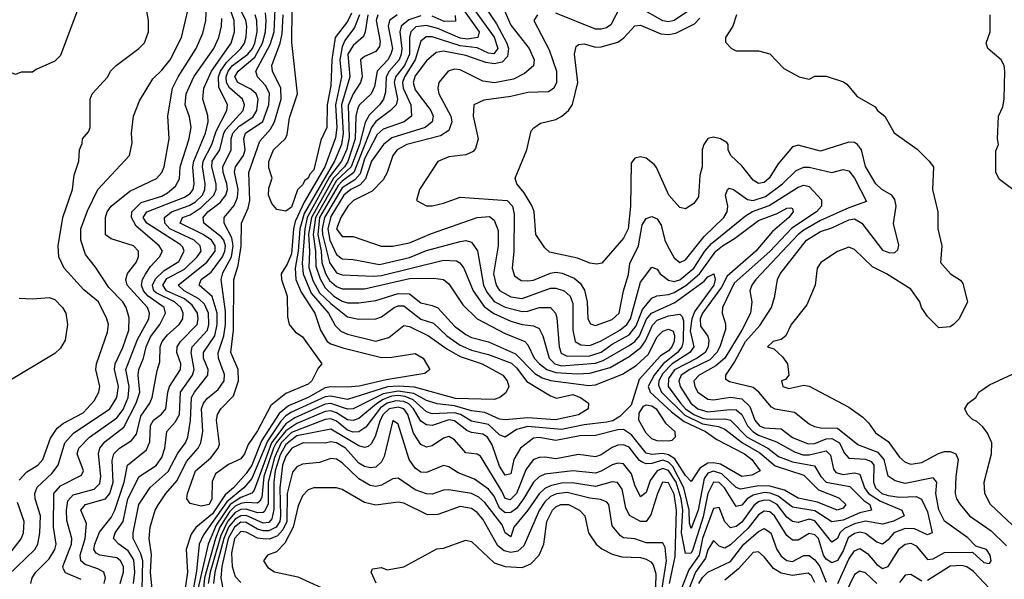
# Model space of a CAD drawing. Header units: inches. Extents: x 2348341 to 2479810, y 460419 to 613669.
# Tile 145 of 256: x 2350725 to 2354223, y 526105 to 528093. Entities that reach past the tile are written whole.
import ezdxf

# ---------------------------------------------------------------- set-up
doc = ezdxf.new("R2010")
doc.units = ezdxf.units.IN
doc.header["$MEASUREMENT"] = 0
doc.layers.add('C3552', color=7, linetype='Continuous')

msp = doc.modelspace()

# ---------------------------------------------------------------- linework, layer by layer
at = {"layer": 'C3552', "color": 2}
for points, elevation in [([(2350764, 526090), (2350769.3, 526110), (2350782.9, 526130), (2350830, 526177.1), (2350849.7, 526210), (2350854, 526230), (2350845.3, 526290), (2350846.3, 526410), (2350870, 526437), (2350945.1, 526474.9), (2350951.6, 526490), (2350929.6, 526550), (2350935.6, 526570), (2350973, 526610), (2351070, 526678.3), (2351092.2, 526707.8), (2351110.7, 526750), (2351113.3, 526790), (2351102.4, 526850), (2351143.5, 526956.5), (2351183.5, 527030), (2351185.7, 527050), (2351179.1, 527070), (2351106.6, 527150), (2351101.6, 527170), (2351108.3, 527191.7), (2351138.7, 527230), (2351147.6, 527250), (2351147, 527270), (2351129.6, 527289.6), (2351050, 527314), (2351030, 527328.7), (2351029.4, 527390), (2351036, 527410), (2351050, 527430.8), (2351116.3, 527483.7), (2351211.2, 527528.8), (2351229.4, 527550), (2351238.4, 527570), (2351256.2, 527670), (2351251.8, 527751.8), (2351267.8, 527850), (2351288, 527890), (2351351.3, 527990), (2351375.5, 528044.5), (2351386.3, 528090), (2351389.7, 528170)], 118), ([(2351024.7, 526090), (2351029.6, 526110), (2351023.7, 526130), (2351002.3, 526142.2), (2350957.6, 526157.6), (2350942.4, 526170), (2350939.8, 526190), (2350957.2, 526250), (2350962.5, 526302.5), (2350941.6, 526350), (2350959, 526370), (2351029.8, 526390.2), (2351045.1, 526410), (2351056.8, 526450), (2351053.6, 526526.4), (2351059.7, 526550), (2351079.5, 526570), (2351122.4, 526597.6), (2351140.1, 526619.9), (2351155.6, 526684.5), (2351186.9, 526730), (2351195.4, 526750), (2351213, 526847), (2351223, 526877), (2351224.4, 526930), (2351230.9, 526949.1), (2351250, 526973.7), (2351291.5, 527010), (2351304.7, 527030), (2351305.4, 527050), (2351297.7, 527070), (2351275.4, 527090), (2351210, 527122.3), (2351201.2, 527130), (2351196.2, 527150), (2351207.5, 527172.5), (2351238.3, 527201.7), (2351290, 527233.7), (2351309.7, 527270), (2351304.2, 527284.2), (2351294.7, 527294.7), (2351176.9, 527370), (2351163.9, 527390), (2351176.2, 527410), (2351310, 527462.8), (2351330, 527475.3), (2351341, 527490), (2351345.3, 527510), (2351340.3, 527570), (2351343.8, 527590), (2351384.8, 527690), (2351394, 527730), (2351392.9, 527752.9), (2351375.1, 527810), (2351379.6, 527850), (2351406.4, 527910), (2351476, 528010), (2351488.6, 528050), (2351486.8, 528090), (2351466, 528150)], 110), ([(2351081.7, 526090), (2351093.7, 526130), (2351093.7, 526150), (2351083.6, 526170), (2351070, 526181.3), (2351009.8, 526189.8), (2350997.1, 526197.1), (2350988.5, 526210), (2350992.1, 526230), (2351008.4, 526271.6), (2351050, 526323.8), (2351063.1, 526350), (2351095.8, 526450), (2351108, 526510), (2351175.3, 526564.7), (2351187.3, 526592.8), (2351190, 526650.7), (2351200.5, 526670), (2351228.8, 526691.2), (2351244.7, 526710), (2351250.9, 526770), (2351257.2, 526790), (2351295.8, 526850), (2351296.9, 526870), (2351283, 526910), (2351284.7, 526930), (2351295.8, 526950), (2351355.1, 527010), (2351359.2, 527030), (2351356.4, 527050), (2351338.2, 527078.2), (2351310, 527100.6), (2351246.9, 527130), (2351232.9, 527150), (2351247.2, 527172.8), (2351310, 527206.2), (2351355.8, 527250), (2351369.7, 527270), (2351366.3, 527290), (2351344.2, 527310), (2351258, 527350), (2351240.9, 527370), (2351239.1, 527390), (2351264.7, 527410), (2351327.3, 527432.7), (2351350, 527445.6), (2351373.8, 527470), (2351382.2, 527490), (2351384.4, 527510), (2351374.5, 527570), (2351376.8, 527590), (2351407.9, 527650), (2351423.4, 527696.6), (2351461.1, 527770), (2351462.6, 527790), (2351432.7, 527852.7), (2351431.8, 527890), (2351438.1, 527910), (2351459.6, 527940.4), (2351511, 527990), (2351523.9, 528010), (2351530, 528032), (2351531.8, 528070), (2351527.8, 528090), (2351498.4, 528150)], 106), ([(2350932, 528130), (2350870, 527966), (2350850, 527946), (2350783.6, 527916.4), (2350770, 527906), (2350730, 527906), (2350710, 527898), (2350687.3, 527907.3), (2350670, 527908), (2350656.4, 527916.4), (2350603.1, 527923.1), (2350570, 527938), (2350550, 527938), (2350510, 527948.7), (2350410, 527944), (2350350, 527928.7), (2350230.6, 527869.4), (2350151.1, 527848.9), (2350072, 527770), (2350064.7, 527755.3), (2350051.1, 527668.9), (2350042, 527650), (2350025.4, 527634.6), (2350000, 527627.8)], 126), ([(2350682.4, 526117.6), (2350778.4, 526210), (2350789.6, 526230), (2350796.9, 526270), (2350799.2, 526330), (2350779.7, 526390), (2350778.7, 526410), (2350787.6, 526432.4), (2350839.2, 526480.8), (2350862, 526510), (2350885.4, 526590), (2350916.6, 526623.4), (2351044.7, 526710), (2351070, 526750.8), (2351075.8, 526790), (2351061.4, 526850), (2351064.2, 526870), (2351091.4, 526928.6), (2351112.4, 526990), (2351113.8, 527033.8), (2351103.6, 527070), (2351091.6, 527090), (2351041.8, 527141.8), (2350994.2, 527214.2), (2350958.9, 527258.9), (2350942, 527310), (2350942, 527350), (2350965.7, 527414.3), (2351002.4, 527490), (2351115.3, 527610), (2351124.7, 527655.3), (2351122.7, 527690), (2351129.4, 527750), (2351150, 527804.7), (2351197.7, 527882.3), (2351230, 527913), (2351259.6, 527950), (2351299.6, 528030), (2351323.6, 528130)], 122), ([(2350723.1, 526456.9), (2350750, 526486.4), (2350789.4, 526510), (2350807.3, 526530), (2350834.3, 526605.7), (2350858, 526642), (2350880.6, 526659.4), (2350950, 526696.4), (2350990, 526738.8), (2351006, 526770), (2351009.2, 526790), (2350995.1, 526850), (2350998, 526870), (2351037.5, 526982.5), (2351040.9, 527010), (2351035.1, 527030), (2351004.5, 527090), (2350952.7, 527132.7), (2350882.7, 527210), (2350864, 527250), (2350861.2, 527290), (2350878, 527390), (2350912.7, 527490), (2350919, 527541), (2350935.3, 527590), (2350938, 527630), (2350947.3, 527652.7), (2350948, 527670), (2350970, 527694), (2350975.3, 527710), (2350975.3, 527810), (2350982, 527830), (2351038, 527890), (2351048, 527910), (2351068, 527930), (2351148, 527990), (2351168.9, 528011.1), (2351182, 528050), (2351182, 528090), (2351175.3, 528130)], 126), ([(2351128.7, 526090), (2351134.3, 526130), (2351130, 526173.6), (2351110, 526206), (2351077, 526230), (2351058.4, 526250), (2351064.7, 526270), (2351092.9, 526310), (2351108.9, 526390), (2351149.7, 526470), (2351210, 526508.8), (2351230, 526537.3), (2351240.5, 526570), (2351247.6, 526630), (2351277.2, 526662.8), (2351293.1, 526690), (2351296.4, 526770), (2351338.5, 526830), (2351345.3, 526850), (2351333.8, 526910), (2351338, 526930), (2351392.3, 526990), (2351397, 527010), (2351395.7, 527050), (2351381.6, 527081.6), (2351360.9, 527100.9), (2351309.7, 527130), (2351287.6, 527150), (2351390, 527231.4), (2351418.8, 527270), (2351419.8, 527290), (2351406.9, 527310), (2351376.9, 527330), (2351294.5, 527370), (2351303.7, 527390), (2351330, 527399.2), (2351370, 527425.4), (2351415.1, 527470), (2351422.4, 527490), (2351422.8, 527510), (2351407.2, 527570), (2351409, 527590), (2351435.5, 527630), (2351449.9, 527690), (2351457.4, 527702.6), (2351518.3, 527770), (2351523.5, 527790), (2351516.3, 527810), (2351470, 527851.1), (2351459.1, 527870), (2351457.9, 527890), (2351465.2, 527910), (2351481, 527930), (2351535.8, 527970), (2351552.1, 527990), (2351559.8, 528010), (2351568.1, 528050), (2351567.1, 528090), (2351561.4, 528110)], 102), ([(2351159.8, 526070), (2351162, 526170), (2351155.6, 526195.6), (2351128.3, 526250), (2351128.3, 526270), (2351148.4, 526370), (2351188.9, 526431.1), (2351252.9, 526487.1), (2351286.8, 526553.2), (2351313.7, 526590), (2351321.7, 526610), (2351331.6, 526668.4), (2351335.3, 526750), (2351345.7, 526770), (2351393, 526830), (2351395.1, 526850), (2351378.5, 526890), (2351377.7, 526910), (2351418.6, 526970), (2351427, 527010), (2351426.9, 527050), (2351409.1, 527109.1), (2351362.4, 527150), (2351369.7, 527170), (2351404.7, 527195.3), (2351445.3, 527250), (2351454.3, 527270), (2351455.8, 527290), (2351449.8, 527310), (2351440.9, 527320.9), (2351378.9, 527370), (2351376.4, 527390), (2351393.7, 527410), (2351436.7, 527443.3), (2351457.6, 527470), (2351462.8, 527490), (2351461.2, 527510), (2351448, 527550), (2351446.8, 527570), (2351476.4, 527630), (2351476.2, 527670), (2351482.5, 527690), (2351505.1, 527714.9), (2351553.4, 527746.6), (2351567.7, 527770), (2351572, 527810), (2351565.1, 527830), (2351545.8, 527845.8), (2351499.7, 527870), (2351489.8, 527890), (2351501, 527910), (2351560.8, 527959.2), (2351587.9, 528010), (2351598.7, 528050), (2351601, 528090), (2351597.7, 528117.7)], 98), ([(2351196, 526070), (2351189.2, 526130), (2351193.2, 526193.2), (2351185.1, 526250), (2351188.2, 526290), (2351206, 526350), (2351217.6, 526370), (2351244.2, 526410), (2351284.2, 526455.8), (2351317, 526523), (2351358.9, 526570), (2351368.4, 526590), (2351376, 526630), (2351371.1, 526710), (2351378, 526730), (2351392, 526748), (2351430, 526778.4), (2351451, 526810), (2351452.7, 526832.7), (2351431, 526890), (2351429.8, 526909.8), (2351450.6, 526970), (2351455.6, 527010), (2351455.8, 527055.8), (2351441.2, 527170), (2351446.1, 527193.9), (2351477.7, 527250), (2351483.9, 527290), (2351478.3, 527318.3), (2351451.3, 527370), (2351451.6, 527390), (2351487, 527433), (2351498.7, 527461.3), (2351501.2, 527490), (2351487.9, 527552.1), (2351491.1, 527570), (2351519.8, 527610), (2351526, 527630), (2351521.7, 527670), (2351527.1, 527690), (2351588.5, 527731.5), (2351609.8, 527790), (2351612.2, 527832.2), (2351598.7, 527858.7), (2351569.6, 527890), (2351563.5, 527910), (2351614.9, 528005.1), (2351628.4, 528050), (2351632, 528130)], 94), ([(2351961.3, 528110), (2351952.7, 528050), (2351946.4, 528033.6), (2351910, 528001.1), (2351890.2, 527970), (2351898, 527890), (2351868.5, 527790), (2351873.8, 527690), (2351868.1, 527650), (2351843.5, 527590), (2351735.7, 527404.3), (2351720.1, 527350), (2351714.1, 527270), (2351703, 527210), (2351706, 527170), (2351725.1, 527125.1), (2351772.9, 527050), (2351793.1, 526990), (2351817.1, 526950), (2351830, 526941.1), (2351873.4, 526926.6), (2352010, 526893.1), (2352046.5, 526893.5), (2352130, 526906.8), (2352158, 526890), (2352182, 526850), (2352164.7, 526835.3), (2352026.6, 526813.4), (2351931.3, 526791.3), (2351890, 526787.1), (2351830, 526788.9), (2351810, 526784.4), (2351750, 526750.7), (2351679.6, 526720.4), (2351646.3, 526693.7), (2351583.9, 526596.1), (2351550.1, 526510), (2351530, 526481), (2351484.9, 526430), (2351455.1, 526404.9), (2351410, 526336.8), (2351350.9, 526289.1), (2351334.5, 526265.5), (2351316.9, 526210), (2351320.9, 526130), (2351287, 525890)], 94), ([(2351931.6, 528110), (2351914.6, 528065.4), (2351880.5, 528019.5), (2351870, 527996.2), (2351862.6, 527950), (2351867.9, 527890), (2351846.4, 527790), (2351851.8, 527710), (2351846.7, 527673.3), (2351809.4, 527570), (2351735.2, 527444.8), (2351703.7, 527376.3), (2351697.5, 527350), (2351690, 527260.9), (2351675.7, 527224.3), (2351653.7, 527190), (2351654.9, 527170), (2351675.3, 527110), (2351676.8, 527036.8), (2351682.8, 527010), (2351703.5, 526983.5), (2351730, 526966), (2351798, 526870), (2351784.9, 526855.1), (2351763, 526810), (2351750, 526798.4), (2351670, 526765.1), (2351617.6, 526722.4), (2351570, 526632), (2351536.2, 526583.8), (2351524, 526550), (2351510, 526533.2), (2351467.3, 526512.7), (2351420.5, 526479.5), (2351408.4, 526451.6), (2351408, 526390), (2351398, 526370), (2351370, 526364.2), (2351330, 526374), (2351319.3, 526390), (2351321.6, 526410), (2351349.8, 526490), (2351404.4, 526535.6), (2351429.5, 526570), (2351435.1, 526584.9), (2351424, 526670), (2351428, 526690), (2351439.6, 526710), (2351484.1, 526755.9), (2351501.7, 526810), (2351501.1, 526850), (2351474.8, 526910), (2351484.5, 526990), (2351485.4, 527170), (2351500.7, 527219.3), (2351512.3, 527287.7), (2351512.8, 527370), (2351536.5, 527423.5), (2351542.7, 527450), (2351538.9, 527550), (2351578.2, 527661.8), (2351615.9, 527704.1), (2351629.8, 527730), (2351654.2, 527810), (2351652.6, 527850), (2351623, 527910), (2351620.5, 527930), (2351650.6, 528009.4), (2351657.2, 528042.8), (2351660.5, 528110)], 90), ([(2351996.9, 528110), (2351991.2, 528090), (2352005.1, 528014.9), (2352002.9, 527997.1), (2351990, 527979.6), (2351950, 527961.6), (2351935.5, 527950), (2351941.7, 527890), (2351936, 527870), (2351909.3, 527830), (2351892.2, 527787.8), (2351894.8, 527674.8), (2351886.8, 527633.2), (2351868.3, 527590), (2351825.6, 527534.5), (2351746.2, 527390), (2351737.4, 527350), (2351728.4, 527228.4), (2351731.5, 527190), (2351760.8, 527120.8), (2351822, 527050), (2351846.1, 527006.1), (2351866.2, 526986.2), (2351890, 526976), (2351990, 526950.3), (2352036, 526964), (2352090, 527006), (2352110, 527002.6), (2352177.1, 526970), (2352242.9, 526922.9), (2352290, 526896.2), (2352367.3, 526870), (2352440.7, 526830), (2352457.1, 526810), (2352462, 526790), (2352452.5, 526767.5), (2352431, 526750), (2352410, 526742.9), (2352272.7, 526747.3), (2352126.9, 526786.9), (2352070.5, 526790.5), (2352032.1, 526787.9), (2351890, 526742.9), (2351830, 526755.8), (2351810, 526752.7), (2351690, 526697.9), (2351670, 526685), (2351653.2, 526666.8), (2351604.7, 526595.3), (2351550, 526462.2), (2351521.6, 526430), (2351460.6, 526379.4), (2351377.8, 526262.2), (2351362.6, 526230), (2351352.9, 526132.9), (2351334.8, 526034.8)], 98), ([(2352065.5, 528110), (2352038.9, 528090), (2352033.6, 528070), (2352049.2, 527990), (2352043.9, 527970), (2352032.4, 527950), (2351994.9, 527910), (2351984.8, 527855.2), (2351973.4, 527830), (2351931.3, 527788.7), (2351924.8, 527775.2), (2351919.3, 527750), (2351916.8, 527670), (2351891.1, 527588.9), (2351878.5, 527570), (2351839.2, 527530), (2351761, 527390), (2351751.3, 527331.3), (2351754.7, 527270), (2351751.9, 527211.9), (2351766.8, 527166.8), (2351790, 527122.2), (2351830, 527084.1), (2351890, 527036.9), (2351930, 527028.5), (2351990, 527030.4), (2352010, 527037.1), (2352055.1, 527070), (2352070, 527076.1), (2352090, 527076.5), (2352149.4, 527029.4), (2352194.5, 527014.5), (2352242.6, 526970), (2352290, 526936.5), (2352330, 526918.4), (2352390, 526903.2), (2352472, 526872), (2352490, 526856), (2352527, 526807), (2352610, 526757), (2352631.7, 526748.3), (2352690, 526761.3), (2352717.3, 526750), (2352746, 526730), (2352744.7, 526710), (2352710, 526688.5), (2352628.9, 526671.1), (2352530, 526677.7), (2352450, 526671.1), (2352430, 526674), (2352377.2, 526697.2), (2352330, 526702.9), (2352270, 526720.5), (2352207.7, 526727.7), (2352170, 526740.3), (2352124.6, 526764.6), (2352070, 526773.3), (2352016.4, 526763.6), (2351910, 526710.8), (2351890, 526708.9), (2351830, 526729.2), (2351810, 526726.6), (2351702.2, 526677.8), (2351670, 526657.5), (2351619.3, 526590), (2351558.2, 526421.8), (2351549.4, 526410.6), (2351510, 526395.6), (2351473, 526370), (2351423.3, 526296.7), (2351394.6, 526230), (2351358.1, 526070)], 102), ([(2352304.1, 528124.2), (2352357.3, 528050), (2352353, 528030), (2352316, 528024), (2352290, 528027.1), (2352210, 528062), (2352170, 528072.5), (2352132.7, 528067.3), (2352114.9, 528050), (2352110.2, 528030), (2352110.1, 527970), (2352091.6, 527930), (2352059.8, 527890), (2352055.1, 527870), (2352066.5, 527810), (2352062, 527790), (2352042.4, 527770), (2351990, 527730.8), (2351974.3, 527710), (2351912.5, 527550), (2351870, 527519.1), (2351856.4, 527503.6), (2351790.5, 527390), (2351783.6, 527330), (2351796.3, 527270), (2351798.6, 527230), (2351811.2, 527191.2), (2351826.1, 527166.2), (2351850, 527144.7), (2351870, 527136.1), (2351950, 527136.9), (2352110, 527173), (2352194.7, 527174.7), (2352230.3, 527170.3), (2352250, 527154), (2352299.3, 527079.3), (2352350.2, 527030.2), (2352450, 526978), (2352519.1, 526950), (2352530, 526937.3), (2352553.1, 526890), (2352571.6, 526870), (2352597, 526850), (2352630, 526839.1), (2352705.7, 526834.3), (2352750, 526837.1), (2352822.6, 526857.4), (2352890, 526896.2), (2352932, 526928), (2352948.3, 526951.7), (2352972.5, 527007.5), (2352990, 527025.8), (2353030, 527040.7), (2353070, 527047), (2353078.7, 527038.7), (2353083.4, 527023.4), (2353081.6, 526950), (2353076.8, 526930), (2353062.3, 526910), (2353010.4, 526869.6), (2352978.7, 526830), (2352957.2, 526790), (2352964.9, 526770), (2353040, 526700), (2353085.5, 526665.5), (2353161.3, 526630), (2353201.1, 526601.1), (2353299.3, 526550), (2353326, 526530), (2353354.8, 526490), (2353325.8, 526474.2), (2353290, 526469.7), (2353213.9, 526513.9), (2353190, 526518.9), (2353170, 526517.2), (2353140.5, 526499.6), (2353110, 526452), (2353090, 526473), (2353052.5, 526532.5), (2353030, 526546.6), (2353010, 526551.4), (2352970, 526548.3), (2352950, 526553.3), (2352898.4, 526618.4), (2352870, 526636.9), (2352850, 526636.1), (2352770, 526615.4), (2352714.5, 526614.5), (2352630, 526597.2), (2352570, 526608.2), (2352550, 526606), (2352503.8, 526570), (2352480.3, 526530), (2352470, 526479), (2352450, 526475.1), (2352430, 526507), (2352402.8, 526582.8), (2352387.3, 526610), (2352370, 526620.4), (2352330, 526625.7), (2352313, 526633), (2352270, 526667.7), (2352250, 526670.6), (2352190, 526650.9), (2352170, 526653.5), (2352150, 526666.3), (2352124.5, 526710), (2352107.6, 526727.6), (2352090, 526736.2), (2352061.4, 526738.6), (2352030, 526730.4), (2352006.6, 526713.4), (2351954.3, 526645.7), (2351930, 526628.6), (2351910, 526627.1), (2351890, 526634.4), (2351850, 526666.3), (2351830, 526674.5), (2351810, 526672.7), (2351690, 526626), (2351653.7, 526590), (2351630, 526537.6), (2351607.7, 526450), (2351607.3, 526372.7), (2351594.3, 526345.7), (2351590, 526341.5), (2351570, 526341), (2351530, 526353.9), (2351510, 526353.1), (2351490, 526341.9), (2351463.7, 526310), (2351439.6, 526260.4), (2351401.4, 526130), (2351394.2, 526090)], 110), ([(2352338.8, 528130), (2352410.6, 528030.6), (2352423.9, 527990), (2352408.9, 527971.1), (2352390, 527973.8), (2352350, 527993), (2352290, 527999.9), (2352190, 528031.7), (2352168.4, 528031.6), (2352150, 528017), (2352129.5, 527950), (2352091.8, 527890), (2352085.4, 527870), (2352087.8, 527850), (2352114.7, 527790), (2352117.1, 527750), (2352090.7, 527730), (2352016.1, 527703.9), (2351994.6, 527685.4), (2351950, 527598.3), (2351934.2, 527545.8), (2351915.8, 527524.2), (2351870, 527495), (2351807.5, 527390), (2351799.7, 527350), (2351801, 527330), (2351825.1, 527230), (2351850, 527193.1), (2351870, 527186.3), (2351981.3, 527181.3), (2352010, 527184.6), (2352230, 527238.3), (2352276.3, 527236.3), (2352288.9, 527228.9), (2352302.4, 527210), (2352335.6, 527130), (2352374.4, 527074.4), (2352408.7, 527048.7), (2352470, 527022), (2352510, 527010.2), (2352550, 527004.9), (2352570, 526995.5), (2352583.7, 526970), (2352605.5, 526890), (2352625.7, 526870), (2352650, 526863.5), (2352770, 526872.4), (2352797.9, 526882.1), (2352890, 526935), (2352910.4, 526949.6), (2352926.3, 526970), (2352951.5, 527028.5), (2352969.3, 527050.7), (2353051.9, 527088.1), (2353156, 527164), (2353170, 527179.6), (2353190.3, 527190.3), (2353195.9, 527170), (2353190.2, 527150), (2353123, 527057.1), (2353112.1, 527030), (2353107.3, 526987.3), (2353120.3, 526930), (2353106, 526910), (2353042.3, 526870), (2353010, 526836.2), (2352995.9, 526810), (2352993.8, 526793.8), (2353004.3, 526770), (2353087.4, 526687.4), (2353150, 526657.1), (2353207.1, 526647.1), (2353230, 526638), (2353292.6, 526590), (2353354.4, 526554.4), (2353408.2, 526508.3), (2353510, 526474), (2353562.5, 526422.5), (2353634.5, 526394.5), (2353659.1, 526370), (2353650, 526357.2), (2353629, 526350), (2353558.5, 526378.5), (2353490, 526392.4), (2353441.5, 526421.5), (2353390, 526435), (2353350, 526436.8), (2353285.4, 526425.4), (2353270, 526430.9), (2353218.9, 526478.9), (2353190, 526488.3), (2353170, 526481.8), (2353156.7, 526463.3), (2353134.8, 526350), (2353110, 526285.1), (2353104.1, 526304.1), (2353103.4, 526350), (2353084.2, 526430), (2353045.7, 526505.7), (2353030, 526520.8), (2353010, 526527.3), (2352970, 526516.5), (2352950, 526514.6), (2352939, 526519), (2352927.2, 526527.1), (2352890, 526574.3), (2352870, 526582), (2352850, 526581.3), (2352830, 526573.3), (2352790, 526546.6), (2352770, 526539.7), (2352710, 526548), (2352630, 526532.8), (2352590, 526538), (2352570, 526536.9), (2352550.3, 526529.7), (2352524, 526496), (2352490, 526409.7), (2352467.2, 526387.2), (2352450, 526391.8), (2352438.1, 526418.1), (2352361.6, 526541.6), (2352350, 526549.4), (2352310, 526554.5), (2352270, 526600.7), (2352250, 526612), (2352230, 526605.6), (2352190, 526578.4), (2352170, 526574.5), (2352150, 526583.7), (2352124.2, 526624.2), (2352103.7, 526690), (2352090, 526709.7), (2352070, 526716.1), (2352038, 526710), (2352016.3, 526690), (2352005.5, 526670), (2351988.2, 526611.8), (2351974, 526586), (2351963.1, 526576.9), (2351950, 526573.3), (2351930, 526578.3), (2351830, 526638.2), (2351710, 526614), (2351670, 526583.4), (2351650, 526547.4), (2351633.1, 526490), (2351628.1, 526450), (2351627.4, 526352.6), (2351620.3, 526319.7), (2351610, 526306.5), (2351590, 526303.9), (2351530, 526331), (2351510, 526330.5), (2351490, 526318.4), (2351467.3, 526290), (2351450.1, 526250), (2351418.2, 526130), (2351413.3, 526090)], 114), ([(2352382.8, 528130), (2352418.2, 528078.3), (2352454.9, 528010), (2352461.3, 527990), (2352458.2, 527961.8), (2352438.4, 527941.6), (2352410, 527935.5), (2352380.5, 527940.5), (2352310, 527965.3), (2352230, 527981.1), (2352204.2, 527975.8), (2352170, 527947.3), (2352130, 527893.3), (2352122.4, 527870), (2352130, 527843.8), (2352185.3, 527770), (2352193.4, 527750), (2352190.4, 527730), (2352164.9, 527710), (2352047.2, 527672.8), (2352017.4, 527650), (2351974.9, 527590), (2351953, 527527), (2351933.9, 527506.1), (2351901.7, 527490), (2351876.9, 527470), (2351830, 527393.1), (2351819.3, 527350), (2351827.3, 527310), (2351850, 527258.4), (2351870, 527243.1), (2351910, 527240.3), (2352003.2, 527223.2), (2352110, 527248.2), (2352170, 527272.8), (2352290, 527305.3), (2352310, 527308.2), (2352330, 527302), (2352351.7, 527271.7), (2352372.2, 527150), (2352384.2, 527124.2), (2352410, 527091.6), (2352450, 527071.2), (2352510, 527055.8), (2352530, 527057.3), (2352570, 527070.3), (2352610.3, 527070.3), (2352628, 527050), (2352633.1, 527033.1), (2352640.9, 526930), (2352648.4, 526908.4), (2352670, 526897.8), (2352750, 526899), (2352790, 526911.1), (2352830, 526939.7), (2352890, 526973.2), (2352914.7, 527005.3), (2352937.2, 527062.8), (2352970, 527103.8), (2352988.1, 527111.9), (2353030, 527116.9), (2353050, 527124.1), (2353091.2, 527148.8), (2353140.3, 527190), (2353198.2, 527270), (2353221.1, 527290), (2353264.1, 527315.9), (2353350, 527379), (2353415.5, 527404.5), (2353450, 527423), (2353464.7, 527424.7), (2353470, 527422), (2353472.7, 527410), (2353457.6, 527390), (2353399.4, 527340.6), (2353339.6, 527270), (2353237.9, 527182.1), (2353218, 527142), (2353150.3, 527050), (2353142.6, 527030), (2353143.7, 527003.7), (2353169, 526969), (2353173.4, 526953.4), (2353170.2, 526930), (2353159.6, 526910), (2353131.7, 526890), (2353051.1, 526848.9), (2353030, 526818.4), (2353028.4, 526790), (2353071.8, 526730), (2353090.2, 526710), (2353119.2, 526690), (2353150, 526676.8), (2353170, 526673.5), (2353230, 526674.6), (2353250.1, 526670.1), (2353309.2, 526610), (2353383.1, 526570), (2353420.6, 526540.6), (2353470, 526521.8), (2353547.9, 526507.9), (2353570.3, 526470), (2353590.2, 526450.2), (2353674.3, 526434.3), (2353724.1, 526384.1), (2353744.4, 526370), (2353750.7, 526350), (2353710, 526341.2), (2353650, 526315), (2353610, 526308.4), (2353550, 526347.6), (2353470, 526360.9), (2353419.7, 526399.7), (2353390.8, 526410.8), (2353370, 526412.8), (2353330, 526404), (2353308.8, 526390), (2353290, 526367.8), (2353270, 526363.6), (2353228.3, 526430), (2353210, 526448.3), (2353190, 526449.6), (2353170, 526409.4), (2353153.1, 526326.9), (2353116.5, 526210), (2353110, 526198), (2353090, 526196), (2353075.6, 526270), (2353080.4, 526350), (2353074.9, 526390), (2353056.7, 526450), (2353030, 526491.4), (2353010, 526498.5), (2352990, 526489.7), (2352964.2, 526455.8), (2352950, 526413.2), (2352930, 526398), (2352910, 526439), (2352898.8, 526478.8), (2352870, 526515.1), (2352850, 526517.4), (2352830, 526511.1), (2352790, 526488.4), (2352770, 526482.2), (2352690, 526489.8), (2352590, 526477.7), (2352570, 526468.2), (2352550.2, 526449.8), (2352515.2, 526390), (2352490, 526356.4), (2352470, 526342.5), (2352450, 526341.1), (2352430, 526357.7), (2352410, 526400.5), (2352390, 526425.4), (2352340.1, 526460.1), (2352282.9, 526482.9), (2352250, 526504.5), (2352230, 526509.5), (2352170, 526483.6), (2352150, 526485.6), (2352130, 526499.5), (2352108.2, 526530), (2352070, 526655.3), (2352050, 526669), (2352019.2, 526540.8), (2352010, 526522), (2351990, 526503), (2351970, 526500.5), (2351950, 526505.4), (2351930, 526517.7), (2351882.6, 526570), (2351850, 526589.8), (2351830, 526593.1), (2351810, 526588.6), (2351732, 526590), (2351692.2, 526570), (2351670, 526542), (2351658.4, 526510), (2351649.6, 526430), (2351652, 526330), (2351649.4, 526310), (2351636, 526290), (2351610, 526276.5), (2351590, 526276.3), (2351570, 526282.4), (2351530, 526306.9), (2351510, 526307.1), (2351487.5, 526290), (2351466.1, 526250), (2351442.9, 526150), (2351439.8, 526110), (2351450.4, 526050)], 118), ([(2351903.8, 528116.2), (2351890, 528086.6), (2351845.3, 528030), (2351833.5, 527950), (2351830, 527858), (2351817.5, 527790), (2351816.5, 527710), (2351794.7, 527665.3), (2351770, 527559.3), (2351755.8, 527544.2), (2351750, 527529.5), (2351738, 527522), (2351730, 527506), (2351712, 527488), (2351690, 527427.3), (2351670, 527412.7), (2351639, 527419), (2351620.2, 527440.2), (2351609.4, 527469.4), (2351610, 527494), (2351622, 527530), (2351610, 527566), (2351609.6, 527589.6), (2351627, 527630), (2351669.5, 527670.5), (2351675.5, 527684.5), (2351683.9, 527743.9), (2351711.5, 527830), (2351691.3, 528011.3), (2351692.4, 528130)], 86), ([(2352444.9, 528130), (2352470, 528074), (2352535.3, 527990), (2352552, 527950), (2352550, 527929.2), (2352518.5, 527901.5), (2352478.9, 527881.1), (2352411.5, 527868.5), (2352370, 527874.3), (2352290, 527915.1), (2352270, 527917.6), (2352247.3, 527910), (2352213.4, 527870), (2352210.4, 527850), (2352214.4, 527830), (2352256.5, 527750), (2352259.5, 527730), (2352250, 527699.3), (2352220, 527680), (2352100.7, 527650), (2352066, 527630), (2352050.4, 527610), (2352030.4, 527549.6), (2352016.1, 527523.9), (2351976.7, 527483.3), (2351910.7, 527450), (2351890.4, 527430), (2351866.3, 527390), (2351850.5, 527350), (2351870, 527323), (2351910, 527322), (2352008.6, 527288.6), (2352050, 527288.5), (2352110, 527300.3), (2352187.3, 527332.7), (2352350, 527390.4), (2352393.5, 527393.5), (2352410, 527381), (2352424.1, 527344.1), (2352424.9, 527290), (2352407.9, 527190), (2352417.4, 527150), (2352430, 527130.4), (2352470, 527107.8), (2352510, 527102.3), (2352610, 527138.9), (2352630, 527139.5), (2352659.1, 527130), (2352680.3, 527110), (2352690, 527084.7), (2352690.3, 526990), (2352698.4, 526950), (2352718, 526938), (2352750, 526935.3), (2352790, 526951.5), (2352856.9, 526990), (2352881.5, 527010), (2352894.6, 527030), (2352930, 527160.7), (2352970, 527214), (2352990, 527206), (2353000.7, 527190), (2353030, 527167.2), (2353050, 527163.2), (2353070, 527169.2), (2353120.3, 527210), (2353158.8, 527270), (2353182.3, 527297.7), (2353303.7, 527396.3), (2353328.5, 527411.5), (2353387.3, 527432.7), (2353490, 527498), (2353510, 527504.4), (2353530, 527500.7), (2353573, 527453), (2353573.4, 527430), (2353554.9, 527410), (2353468.4, 527351.6), (2353390, 527269.8), (2353263.1, 527156.9), (2353221.6, 527070), (2353220.5, 527050), (2353232.5, 527012.5), (2353232.4, 526992.4), (2353212.3, 526930), (2353201.8, 526910), (2353176, 526884.1), (2353105.7, 526850), (2353074.6, 526830), (2353066.9, 526810), (2353071.5, 526790), (2353109.2, 526730), (2353134.4, 526710), (2353170, 526699.3), (2353248.2, 526708.2), (2353270, 526706.5), (2353290, 526690.3), (2353310.2, 526650), (2353329.2, 526629.2), (2353350, 526616.3), (2353413.2, 526593.2), (2353476.9, 526556.9), (2353507.3, 526547.3), (2353530, 526547), (2353590, 526561.1), (2353605.5, 526545.5), (2353615.4, 526495.4), (2353624, 526484), (2353650, 526476.5), (2353690, 526482.8), (2353710, 526478.4), (2353726.4, 526430), (2353740.2, 526410), (2353782.3, 526382.3), (2353858.8, 526350), (2353867.3, 526330), (2353829.2, 526310.8), (2353790, 526300.4), (2353730, 526310.6), (2353690, 526302.2), (2353654.5, 526285.5), (2353638.5, 526270), (2353630, 526249.4), (2353610, 526237), (2353550, 526312), (2353530, 526318.7), (2353490, 526306.6), (2353470, 526309.7), (2353450, 526325.4), (2353416.1, 526370), (2353390, 526384.2), (2353370, 526385.7), (2353350, 526380.3), (2353333.3, 526366.7), (2353290, 526307.6), (2353270, 526292.6), (2353250, 526288), (2353230, 526309.3), (2353210, 526359.3), (2353190, 526356), (2353150.8, 526250), (2353138.4, 526190), (2353101.9, 526138.1), (2353074.6, 526070)], 122), ([(2352564.7, 528110), (2352551, 528090), (2352605.4, 527985.4), (2352632, 527910), (2352632.2, 527870), (2352622, 527850), (2352603.8, 527836.2), (2352530, 527834.7), (2352470, 527820.5), (2352373.2, 527806.8), (2352338, 527790), (2352336.3, 527750), (2352354, 527670), (2352344.5, 527635.5), (2352335.5, 527624.5), (2352310, 527612.7), (2352250, 527605.2), (2352210.9, 527589.1), (2352144.7, 527490), (2352134, 527450), (2352170, 527431.3), (2352190, 527431.3), (2352230, 527441), (2352290, 527462), (2352456.3, 527450), (2352475.3, 527430), (2352482, 527402), (2352480.9, 527270), (2352474.4, 527210), (2352482.6, 527182.6), (2352506, 527166), (2352530, 527164.6), (2352550, 527167.8), (2352610, 527192.8), (2352630, 527195.3), (2352652.3, 527192.3), (2352694.1, 527174.1), (2352716.4, 527156.4), (2352731.5, 527131.5), (2352740.9, 527090), (2352743.7, 527030), (2352752.5, 527012.5), (2352770, 527006.4), (2352830, 527027.2), (2352854.7, 527050), (2352869.7, 527130), (2352887.8, 527187.8), (2352892.8, 527227.2), (2352922.6, 527290), (2352936.4, 527363.6), (2352950, 527386.4), (2352970, 527393.7), (2352990, 527385.5), (2353003.2, 527363.2), (2353016.4, 527310), (2353026.4, 527290), (2353050, 527247.3), (2353070, 527230.6), (2353090, 527239.3), (2353156.9, 527323.1), (2353226, 527390), (2353238.7, 527410), (2353240.5, 527430), (2353232.7, 527470), (2353239, 527490), (2353245.4, 527494.6), (2353261, 527490), (2353310, 527454), (2353330, 527450.3), (2353374.8, 527465.2), (2353434.7, 527510), (2353483.1, 527556.9), (2353510, 527568.9), (2353530, 527569), (2353610, 527550.4), (2353650, 527560.5), (2353670, 527555.5), (2353690.2, 527530.2), (2353733.4, 527446.6), (2353670, 527424.5), (2353570, 527379.4), (2353510, 527345), (2353490, 527329.8), (2353340.4, 527170), (2353325.5, 527150), (2353319.1, 527130), (2353325.3, 527090), (2353320.9, 527050), (2353290.2, 526990), (2353229.5, 526890.5), (2353197.3, 526862.7), (2353138.4, 526830), (2353120.3, 526810), (2353123.1, 526790), (2353134, 526770), (2353170, 526744.2), (2353190, 526741.7), (2353250, 526751.4), (2353290, 526745.3), (2353318.7, 526718.7), (2353336.9, 526670), (2353353, 526650), (2353370, 526643.2), (2353430, 526639.5), (2353470, 526609), (2353525.6, 526585.6), (2353550, 526587.5), (2353590, 526603.2), (2353610, 526605.4), (2353637.3, 526590), (2353653.5, 526553.5), (2353670, 526534.4), (2353730, 526531.2), (2353750, 526523.7), (2353759.6, 526510), (2353757.6, 526450), (2353764.7, 526430), (2353787.4, 526410), (2353810, 526402.9), (2353850, 526396.9), (2353910, 526398.9), (2353929, 526389), (2353950, 526344), (2353966, 526270), (2353950, 526262.9), (2353904, 526284), (2353870, 526284.8), (2353830.4, 526270), (2353810, 526245.1), (2353790, 526229.5), (2353770, 526236.3), (2353730, 526267.1), (2353710, 526271.8), (2353690, 526267.6), (2353668.4, 526251.6), (2353650, 526206), (2353630, 526171.2), (2353610, 526163), (2353590, 526176.4), (2353579.8, 526190), (2353562.2, 526250), (2353550, 526263.1), (2353530, 526266.9), (2353490, 526243.5), (2353470, 526243.6), (2353450, 526260.7), (2353406.6, 526330), (2353390, 526344.4), (2353370, 526347.1), (2353350, 526333.7), (2353313.3, 526286.7), (2353250, 526226.6), (2353230, 526215.6), (2353210, 526222), (2353190, 526242.7), (2353170, 526209.3), (2353160.6, 526179.4), (2353126, 526130), (2353102, 526070)], 126), ([(2352271.7, 528108.3), (2352272.9, 528087.1), (2352233.3, 528086.7), (2352190, 528105)], 106), ([(2352859.1, 528140.9), (2352824.8, 528075.2), (2352810, 528063.6), (2352790, 528058.9), (2352770, 528059.7), (2352630, 528116.2)], 126), ([(2353097.4, 528122.6), (2353050.4, 528090), (2353030, 528085.6), (2353010, 528088.8), (2352930, 528133.5)], 126), ([(2353271.3, 528110), (2353258, 528070), (2353232, 528030), (2353232.7, 528012.7), (2353254, 527990), (2353270, 527982), (2353350, 527982), (2353390, 527971.3), (2353439.6, 527919.6), (2353494, 527890), (2353530, 527882), (2353550, 527892), (2353590, 527892), (2353651.6, 527871.6), (2353663.6, 527863.6), (2353699.6, 527819.6), (2353763.6, 527783.6), (2353772, 527770), (2353798, 527750), (2353830.9, 527690.9), (2353913.4, 527633.4), (2353956, 527590), (2353970.8, 527570), (2353967.3, 527490), (2353986.8, 527410), (2353986, 527350), (2354001, 527290), (2353996, 527230), (2354032, 527190), (2354067.1, 527167.1), (2354075.3, 527155.3), (2354091.3, 527090), (2354062, 527030), (2354042, 527010), (2354030, 527002), (2353990, 526998), (2353950, 527038), (2353928.7, 527070), (2353922, 527090), (2353890, 527135.3), (2353804, 527190), (2353754.9, 527214.9), (2353690, 527276), (2353670, 527285.2), (2353630, 527269), (2353571.3, 527230), (2353558, 527210), (2353551, 527150), (2353520.7, 527079.3), (2353466, 527010), (2353446, 526970), (2353430, 526957.2), (2353402, 526950), (2353382, 526930), (2353403.8, 526923.8), (2353434.6, 526894.6), (2353452.9, 526870), (2353457, 526830), (2353445.1, 526814.9), (2353431, 526810), (2353436, 526790), (2353457, 526783), (2353510, 526794.8), (2353530, 526791), (2353670, 526716), (2353720.5, 526680.5), (2353740.5, 526660.5), (2353765.1, 526625.1), (2353810, 526594), (2353850, 526538.8), (2353870, 526520.7), (2353890, 526513.4), (2353930, 526519.3), (2353988.5, 526551.5), (2354010, 526558.7), (2354030, 526558.4), (2354050.3, 526550.4), (2354059.3, 526530), (2354050.4, 526470), (2354048.4, 526410), (2354053, 526390), (2354065.5, 526370), (2354099.1, 526330), (2354176.4, 526276.4), (2354230, 526223.8)], 134), ([(2354262, 527482), (2354205.4, 527525.4), (2354192, 527550), (2354192.7, 527627.3), (2354202, 527650), (2354198, 527670), (2354202, 527750), (2354216.9, 527783.1), (2354222, 527810), (2354224.7, 527910), (2354222, 527930), (2354212, 527950), (2354164.7, 527990), (2354158, 528010), (2354172, 528050), (2354172, 528110)], 138), ([(2350943.3, 526103.3), (2350887.4, 526127.4), (2350880.5, 526140.5), (2350878.7, 526150), (2350908.5, 526230), (2350909.7, 526250), (2350893, 526313), (2350891.8, 526350), (2350896.5, 526383.5), (2350915, 526405), (2350990, 526424.9), (2351010, 526444.9), (2351013.3, 526470), (2351005.1, 526550), (2351009.7, 526570), (2351027.2, 526592.8), (2351094.8, 526645.2), (2351139.3, 526730), (2351152, 526770), (2351145.3, 526830), (2351148.6, 526850), (2351165.1, 526890), (2351174.2, 526930), (2351190, 526966.4), (2351223.1, 527010), (2351243.5, 527050), (2351238, 527070), (2351181.4, 527110), (2351164.4, 527130), (2351157.2, 527150), (2351161, 527170), (2351171.4, 527188.6), (2351190, 527216.4), (2351221.6, 527250), (2351232, 527270), (2351220.7, 527290), (2351138.8, 527358.8), (2351121.8, 527390), (2351123.9, 527410), (2351157, 527443), (2351230, 527466), (2351250, 527477.4), (2351278.8, 527501.2), (2351292.1, 527527.9), (2351295.6, 527570), (2351326, 527666), (2351334.3, 527710), (2351328.3, 527748.3), (2351312.4, 527790), (2351316.8, 527830), (2351343.5, 527890), (2351415.1, 527990), (2351432.6, 528030), (2351441.7, 528070), (2351443.1, 528096.9)], 114), ([(2352150, 528106.5), (2352107.8, 528092.2), (2352080.2, 528070), (2352075, 528050), (2352083, 527990), (2352079.8, 527970), (2352072.7, 527950), (2352037.8, 527910), (2352026.8, 527890), (2352024.6, 527835.4), (2352017.3, 527810), (2352003.6, 527790), (2351966.6, 527753.4), (2351951.9, 527728.1), (2351932.5, 527650), (2351902, 527570), (2351850, 527521.1), (2351775.6, 527390), (2351767.3, 527330), (2351775.4, 527270), (2351776.6, 527216.6), (2351792, 527172.1), (2351810, 527140.2), (2351840.8, 527110), (2351870, 527092.3), (2351890, 527086.7), (2351930, 527086.5), (2351990, 527095.6), (2352070, 527120.2), (2352110, 527118.9), (2352150, 527086.4), (2352190, 527078), (2352210, 527068.7), (2352270, 527003.7), (2352310, 526974), (2352330, 526964.2), (2352390, 526948.9), (2352485.9, 526905.9), (2352555.5, 526835.5), (2352580.8, 526820.8), (2352610, 526811), (2352747, 526793), (2352770, 526795.6), (2352866.3, 526833.7), (2352915.3, 526864.7), (2352957.1, 526902.9), (2352990, 526965.5), (2353010, 526986.7), (2353030, 526993.4), (2353046.4, 526986.4), (2353051.1, 526971.1), (2353050.2, 526950), (2353041.8, 526930), (2353030, 526916.8), (2353001, 526899), (2352925.1, 526814.9), (2352897.2, 526722.8), (2352857.2, 526682.8), (2352832, 526668), (2352810, 526662.3), (2352730, 526653.5), (2352650, 526637), (2352530, 526647.1), (2352490, 526636.4), (2352450, 526609.6), (2352430, 526617.4), (2352390, 526654.6), (2352330, 526666.8), (2352290.4, 526690.4), (2352270, 526696.5), (2352190, 526692.8), (2352170, 526699.8), (2352122.8, 526742.8), (2352094.1, 526754.1), (2352070, 526757.1), (2352045.3, 526754.7), (2352016.6, 526743.4), (2351992, 526728), (2351930, 526675.6), (2351910, 526668.7), (2351890, 526671.7), (2351850, 526696.1), (2351830, 526702.8), (2351810, 526700.5), (2351710, 526658.5), (2351670, 526632.3), (2351635.7, 526590), (2351626.3, 526570), (2351592.8, 526470), (2351585, 526395), (2351577.9, 526382.1), (2351570, 526374.5), (2351530, 526377.1), (2351510, 526374.1), (2351490, 526364.3), (2351470, 526343.8), (2351436.5, 526290), (2351420.5, 526250), (2351381.1, 526110), (2351377, 526057)], 106), ([(2353631.3, 526090), (2353670, 526175.6), (2353690, 526205.6), (2353710, 526213.6), (2353736.6, 526196.6), (2353770, 526156.9), (2353790, 526143), (2353810, 526149.6), (2353850, 526213.6), (2353870, 526229.6), (2353890, 526233), (2353910, 526223.6), (2353950, 526175.1), (2353970, 526177.6), (2354010, 526199.7), (2354110, 526201.2), (2354150, 526164.5), (2354170, 526161.2), (2354176.3, 526170), (2354172.7, 526190), (2354158.8, 526210), (2354122, 526222), (2354092.5, 526252.5), (2354010, 526310.6), (2353990, 526351), (2353979.6, 526410), (2353983, 526450), (2353970, 526464.9), (2353870, 526445.3), (2353834.7, 526454.7), (2353810, 526470.7), (2353795.5, 526530), (2353774.8, 526554.8), (2353702.7, 526582.7), (2353630, 526640.2), (2353570, 526641.1), (2353550, 526646), (2353530, 526656.3), (2353477.1, 526697.1), (2353408.6, 526708.6), (2353396.1, 526716.1), (2353350.4, 526770), (2353330, 526786.4), (2353246, 526806), (2353234, 526814), (2353233, 526830), (2353263.9, 526876.1), (2353303.5, 526950), (2353354.2, 527005.8), (2353395.5, 527070), (2353408, 527110), (2353417.1, 527170), (2353426.7, 527190), (2353520.3, 527310), (2353570, 527340.4), (2353610, 527353.5), (2353670, 527382.2), (2353690, 527385.1), (2353716.2, 527370), (2353790, 527274.5), (2353815.8, 527264.2), (2353833.8, 527266.2), (2353844.9, 527275.1), (2353847.7, 527292.3), (2353828.6, 527368.6), (2353838, 527430), (2353834.2, 527454.2), (2353822.8, 527470), (2353787.3, 527490), (2353766.4, 527510), (2353730, 527571), (2353714.9, 527630), (2353700.7, 527650), (2353690, 527656.4), (2353670, 527657.6), (2353570, 527625.5), (2353490, 527646.8), (2353470, 527641), (2353419.1, 527580.9), (2353387, 527530), (2353370, 527514.9), (2353350, 527510.4), (2353330, 527523), (2353290, 527574), (2353251.3, 527610), (2353242, 527630), (2353242, 527650), (2353236.9, 527656.9), (2353214, 527670), (2353190, 527676), (2353170, 527671.3), (2353155.3, 527650), (2353149.2, 527630), (2353149.3, 527570), (2353140.7, 527539.3), (2353135.9, 527464.1), (2353120.2, 527439.8), (2353090, 527421), (2353070, 527426), (2353030.7, 527470), (2352987.5, 527567.5), (2352978.5, 527578.5), (2352950, 527601), (2352930, 527606), (2352910, 527601), (2352897.2, 527582.8), (2352895.1, 527430), (2352886, 527350), (2352870, 527316.3), (2352792.5, 527227.5), (2352775.5, 527224.5), (2352750, 527228), (2352706, 527246), (2352607.1, 527267.1), (2352590, 527282), (2352558.8, 527330), (2352552.7, 527410), (2352546, 527430), (2352517.6, 527477.6), (2352491.3, 527510), (2352484.7, 527530), (2352526.8, 527630), (2352542, 527698), (2352550.9, 527709.1), (2352575.3, 527724.7), (2352630, 527738), (2352650.4, 527749.6), (2352674.8, 527770), (2352688.5, 527791.5), (2352708.2, 527870), (2352696.3, 527970), (2352702, 527998), (2352710, 528005.2), (2352730, 528006.6), (2352770, 527995.1), (2352790, 527996.3), (2352850, 528012.8), (2352871.4, 528028.6), (2352910, 528071.6), (2352930, 528073.3), (2353002.8, 528042.8), (2353030, 528040.5), (2353055.3, 528044.7), (2353122, 528078), (2353141.1, 528098.9)], 130), ([(2350723.1, 527103.1), (2350770, 527101.2), (2350830, 527106), (2350850, 527099.3), (2350877.2, 527070), (2350889.2, 527050), (2350895.1, 527010), (2350886.3, 526953.7), (2350870, 526926), (2350850, 526906.8), (2350689.4, 526810.6)], 130), ([(2354270, 526280.5), (2354174, 526370), (2354154, 526410), (2354150.7, 526450), (2354177.3, 526550), (2354178.8, 526590), (2354163.5, 526623.5), (2354146.4, 526646.4), (2354125.4, 526665.4), (2354110, 526672), (2354092, 526690), (2354082, 526710), (2354094, 526730), (2354122, 526750), (2354132, 526770), (2354170, 526795.3), (2354270, 526842)], 138), ([(2353033.8, 526090), (2353054, 526186), (2353058, 526350), (2353050, 526406.6), (2353030, 526447.8), (2353008.9, 526450), (2352990.3, 526410), (2352966.7, 526333.3), (2352950, 526309.6), (2352930, 526309.7), (2352890.9, 526330.9), (2352878.7, 526358.7), (2352865.1, 526425.1), (2352848.1, 526448.1), (2352830, 526451.2), (2352770, 526434.5), (2352687.2, 526447.2), (2352650, 526445.7), (2352610, 526436.8), (2352590, 526427.4), (2352570, 526408.3), (2352530, 526349.7), (2352480.7, 526290), (2352470, 526255.3), (2352450, 526269.3), (2352438.7, 526298.7), (2352377.7, 526377.7), (2352356, 526396), (2352330, 526409.7), (2352250, 526422.4), (2352230, 526420.7), (2352190, 526407.6), (2352170, 526407.8), (2352130, 526423), (2352070, 526464.5), (2352050, 526462), (2352010, 526438.7), (2351990, 526434.7), (2351970, 526438), (2351930, 526461.3), (2351870, 526518.4), (2351850, 526531.6), (2351830, 526533.6), (2351790, 526519.5), (2351730, 526514), (2351710, 526503.7), (2351694.6, 526485.4), (2351675, 526410), (2351674.5, 526310), (2351659.9, 526280.1), (2351641.3, 526258.7), (2351612.8, 526247.2), (2351590, 526247.8), (2351570, 526250.7), (2351530, 526271.9), (2351510, 526274.8), (2351488.3, 526250), (2351477.8, 526197.8), (2351479.5, 526150), (2351490, 526114.8), (2351510, 526093.4)], 122), ([(2353007.4, 526072.6), (2353022.9, 526170), (2353017.4, 526217.4), (2353010, 526234), (2352950, 526234.3), (2352910, 526247.8), (2352870, 526252), (2352859.3, 526259.3), (2352830, 526294), (2352817.6, 526370), (2352810, 526379.5), (2352788.3, 526388.3), (2352750, 526392.9), (2352670, 526413.2), (2352631.7, 526408.3), (2352610, 526398.2), (2352590, 526379.7), (2352570, 526349.6), (2352516.3, 526223.7), (2352494.9, 526205.1), (2352470, 526199.8), (2352446.2, 526206.2), (2352423.9, 526223.9), (2352370, 526318.4), (2352350, 526342.4), (2352330, 526355.8), (2352290, 526363), (2352210, 526335.1), (2352173.1, 526333.1), (2352090, 526375.6), (2352070, 526378.4), (2351990, 526367.6), (2351950, 526377.6), (2351870, 526423.7), (2351850.8, 526429.2), (2351770, 526429.4), (2351750, 526422.7), (2351730, 526401.2), (2351714.3, 526365.7), (2351696.2, 526290), (2351666.5, 526233.5), (2351637.3, 526202.7), (2351604.7, 526190), (2351591, 526170), (2351606.2, 526146.2), (2351630, 526130.7), (2351713.5, 526113.5), (2351795.8, 526075.8)], 126), ([(2350669.7, 526170), (2350730, 526248), (2350738, 526270), (2350740.5, 526310), (2350717.3, 526377.2)], 126), ([(2351991.3, 526091.3), (2351974, 526130), (2351978, 526142), (2352010, 526146), (2352030, 526138), (2352090, 526149), (2352207.1, 526212.9), (2352230, 526215.3), (2352310, 526244), (2352330, 526239), (2352410, 526163.6), (2352450, 526149.6), (2352510, 526147), (2352540.3, 526159.7), (2352570.5, 526190), (2352586.4, 526230), (2352598, 526310), (2352617.6, 526350), (2352630, 526362.4), (2352646.8, 526370), (2352674, 526370), (2352713.2, 526350), (2352732.7, 526330), (2352745.2, 526270), (2352772.7, 526230), (2352792.8, 526212.8), (2352830, 526193.3), (2352864.2, 526184.2), (2352930, 526182), (2352950, 526176.3), (2352966.9, 526166.9), (2352975.5, 526155.5), (2352984.2, 526124.2), (2352982.9, 526030)], 130), ([(2353137.2, 526090), (2353150, 526111.2), (2353170, 526129.7), (2353250, 526167.4), (2353297.8, 526230), (2353350, 526274.3), (2353370, 526285.6), (2353392.8, 526270), (2353414, 526210), (2353430, 526186.3), (2353450, 526171.3), (2353470, 526168.4), (2353510, 526189.7), (2353530, 526189.7), (2353550, 526174), (2353567.7, 526150), (2353590, 526094.5)], 130), ([(2353550, 526092.7), (2353537.3, 526117.3), (2353526.3, 526126.3), (2353470, 526118.5), (2353430, 526126.3), (2353403.1, 526143.1), (2353370, 526184.5), (2353350, 526202), (2353330, 526199.6), (2353277.9, 526142.1), (2353230, 526101.7)], 134), ([(2354170, 526072), (2354112.7, 526132.7), (2354090, 526148.3), (2354070, 526153.3), (2354030, 526151.1), (2353950, 526100.5)], 134), ([(2353769.7, 526090), (2353730, 526127.8), (2353710, 526134), (2353690, 526122), (2353590, 525913.2)], 134), ([(2353930, 526098.4), (2353890, 526121.2), (2353870, 526119), (2353850, 526093.2)], 134)]:
    msp.add_lwpolyline(points, dxfattribs=dict(at, elevation=elevation))
at = {"layer": 'C3552', "color": 2, "elevation": 106}
msp.add_lwpolyline([(2353030, 526595.3), (2352990, 526596), (2352970, 526603.7), (2352950, 526623.7), (2352924.2, 526670), (2352925.6, 526694.4), (2352940.7, 526719.3), (2352950, 526724.4), (2352970, 526721.1), (2352986, 526710), (2353019.1, 526659.1), (2353052, 526630), (2353054, 526610), (2353050, 526606), (2353042, 526598)], close=True, dxfattribs=at)

doc.saveas('drawing.dxf')
